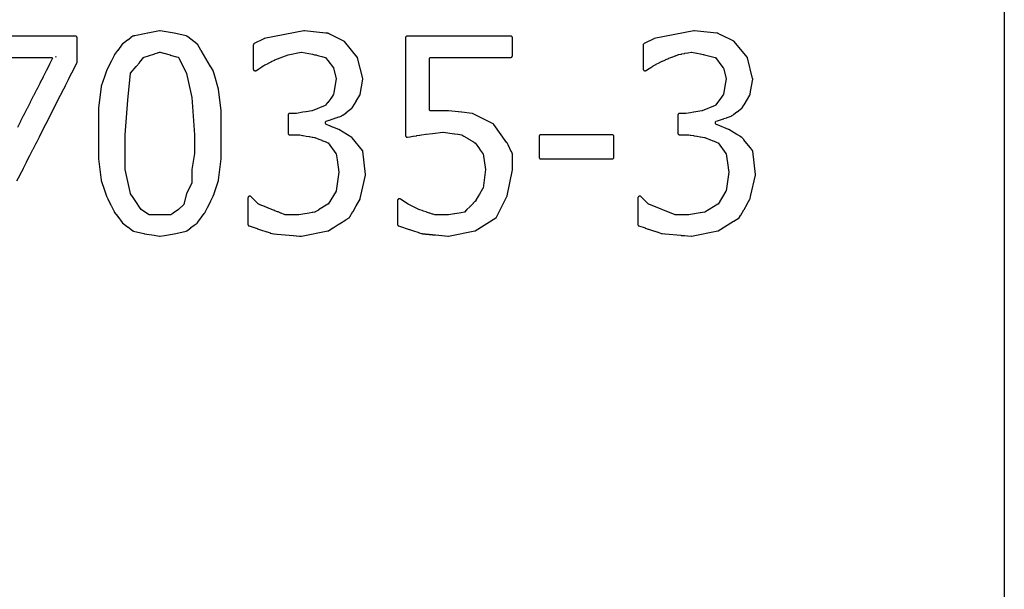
# Model space of a CAD drawing. Extents: x -0.29 to 1.53, y -0.27 to 1.53.
# Tile 19 of 45: x 1.2 to 1.5, y 1.16 to 1.34. Entities that reach past the tile are written whole.
import ezdxf

# ---------------------------------------------------------------- set-up
doc = ezdxf.new("R2010")
doc.units = 0
doc.header["$MEASUREMENT"] = 0
doc.layers.add('PCB', color=7, linetype='CONTINUOUS')
doc.layers.add('SLK-NS', color=7, linetype='CONTINUOUS')

msp = doc.modelspace()

# ---------------------------------------------------------------- linework, layer by layer
at = {"layer": 'PCB'}
msp.add_lwpolyline([(0, 1.5), (1.5, 1.5), (1.5, 0), (0, 0)], close=True, dxfattribs=at)
at = {"layer": 'SLK-NS'}
for points in [[(1.21967, 1.30799), (1.21967, 1.29235), (1.219671, 1.29235), (1.219674, 1.292288), (1.220494, 1.285748), (1.220495, 1.285748), (1.220497, 1.285728), (1.220506, 1.285692), (1.220524, 1.285615), (1.220545, 1.285564), (1.221519, 1.282638), (1.221524, 1.282615), (1.221535, 1.282588), (1.222132, 1.280795), (1.222133, 1.280789), (1.222163, 1.280716), (1.222548, 1.279948), (1.222554, 1.279933), (1.222561, 1.279921), (1.223537, 1.277973), (1.223554, 1.277933), (1.223572, 1.277903), (1.224527, 1.275997), (1.224554, 1.275933), (1.224584, 1.275884), (1.224613, 1.275826), (1.224614, 1.275826), (1.224618, 1.275817), (1.22466, 1.275751), (1.22558, 1.27452), (1.225595, 1.274496), (1.225623, 1.274464), (1.227048, 1.272557), (1.227051, 1.272552), (1.227059, 1.272543), (1.22706, 1.272541), (1.227101, 1.272492), (1.22716, 1.27244), (1.227655, 1.272068), (1.227706, 1.272025), (1.227743, 1.272003), (1.228663, 1.271312), (1.228706, 1.271275), (1.228737, 1.271256), (1.229671, 1.270555), (1.229706, 1.270525), (1.229731, 1.27051), (1.23033, 1.27006), (1.230331, 1.270061), (1.230364, 1.270036), (1.230434, 1.27), (1.230508, 1.269975), (1.233698, 1.269175), (1.233698, 1.269177), (1.233738, 1.269167), (1.233917, 1.269137), (1.233922, 1.269136), (1.233926, 1.269136), (1.236917, 1.268637), (1.236922, 1.268636), (1.236926, 1.268636), (1.238598, 1.268358), (1.238606, 1.268356), (1.238684, 1.26835), (1.238762, 1.268357), (1.240069, 1.268575), (1.240078, 1.268576), (1.24009, 1.268579), (1.243058, 1.269074), (1.243078, 1.269076), (1.243105, 1.269082), (1.243612, 1.269167), (1.243612, 1.269168), (1.243652, 1.269175), (1.246842, 1.269975), (1.246842, 1.269976), (1.246882, 1.269987), (1.246954, 1.270018), (1.24702, 1.27006), (1.247289, 1.270262), (1.247294, 1.270265), (1.247301, 1.270271), (1.248283, 1.271008), (1.248294, 1.271015), (1.248309, 1.271028), (1.249277, 1.271755), (1.249294, 1.271765), (1.249317, 1.271785), (1.25019, 1.27244), (1.25019, 1.272441), (1.250238, 1.272481), (1.25029, 1.27254), (1.250359, 1.272632), (1.250405, 1.272686), (1.250429, 1.272725), (1.252398, 1.275348), (1.252405, 1.275356), (1.252409, 1.275362), (1.2527, 1.27575), (1.252699, 1.275751), (1.252707, 1.27576), (1.252747, 1.275827), (1.253433, 1.277202), (1.253446, 1.277223), (1.253458, 1.277252), (1.254422, 1.279183), (1.254446, 1.279223), (1.254469, 1.279277), (1.255187, 1.280717), (1.255214, 1.280781), (1.255461, 1.281519), (1.255476, 1.281555), (1.255483, 1.281584), (1.256843, 1.285651), (1.25685, 1.285671), (1.256866, 1.285748), (1.257684, 1.292272), (1.257685, 1.292288), (1.25769, 1.29235), (1.25769, 1.30716), (1.257688, 1.307192), (1.257686, 1.307222), (1.257684, 1.307238), (1.256866, 1.313762), (1.256851, 1.313838), (1.255485, 1.318606), (1.255476, 1.318645), (1.255469, 1.318661), (1.255221, 1.319528), (1.255219, 1.319527), (1.255204, 1.319577), (1.255169, 1.319647), (1.254452, 1.320842), (1.254446, 1.320857), (1.254405, 1.320924), (1.254399, 1.320932), (1.251449, 1.325849), (1.251446, 1.325857), (1.251405, 1.325924), (1.251403, 1.325927), (1.250299, 1.327767), (1.250298, 1.327766), (1.250279, 1.327798), (1.250229, 1.327858), (1.25017, 1.32791), (1.247297, 1.330063), (1.247294, 1.330065), (1.247292, 1.330066), (1.24702, 1.33027), (1.247019, 1.330269), (1.246986, 1.330294), (1.246916, 1.33033), (1.246842, 1.330355), (1.243652, 1.331155), (1.243652, 1.331153), (1.243613, 1.331163), (1.2431, 1.331249), (1.243078, 1.331254), (1.243062, 1.331255), (1.238773, 1.331972), (1.238748, 1.331977), (1.238669, 1.33198), (1.238592, 1.33197), (1.234928, 1.331234), (1.234922, 1.331234), (1.2349, 1.331229), (1.233934, 1.331035), (1.233922, 1.331034), (1.233877, 1.331024), (1.23294, 1.330835), (1.232922, 1.330834), (1.232855, 1.330818), (1.231946, 1.330636), (1.231922, 1.330634), (1.231845, 1.330616), (1.231843, 1.330615), (1.230952, 1.330436), (1.230922, 1.330434), (1.230845, 1.330416), (1.23084, 1.330414), (1.230539, 1.330353), (1.230534, 1.330353), (1.230525, 1.330351), (1.230522, 1.33035), (1.230458, 1.330333), (1.230386, 1.330302), (1.23032, 1.33026), (1.229746, 1.329829), (1.229706, 1.329805), (1.229651, 1.329758), (1.228746, 1.329079), (1.228706, 1.329055), (1.228651, 1.329008), (1.227746, 1.328329), (1.227706, 1.328305), (1.227651, 1.328258), (1.22716, 1.32789), (1.227161, 1.327889), (1.227111, 1.327848), (1.22706, 1.327789), (1.225623, 1.325866), (1.225595, 1.325834), (1.22558, 1.32581), (1.22466, 1.324579), (1.224654, 1.324571), (1.224613, 1.324504), (1.224584, 1.324446), (1.224554, 1.324397), (1.224527, 1.324333), (1.223572, 1.322427), (1.223554, 1.322397), (1.223537, 1.322357), (1.222561, 1.320409), (1.222554, 1.320397), (1.222548, 1.320382), (1.222166, 1.31962), (1.222163, 1.319614), (1.222136, 1.319548), (1.221535, 1.317742), (1.221524, 1.317715), (1.221519, 1.317692), (1.220545, 1.314766), (1.220524, 1.314715), (1.220513, 1.314666), (1.22051, 1.314659), (1.220494, 1.314582), (1.219676, 1.308068), (1.219675, 1.308052)], [(1.26595, 1.28024), (1.26595, 1.27201), (1.265956, 1.271935), (1.265973, 1.271859), (1.266003, 1.271786), (1.266044, 1.271719), (1.266094, 1.271659), (1.266153, 1.271607), (1.26622, 1.271566), (1.266292, 1.271536), (1.268804, 1.270701), (1.268845, 1.270684), (1.26888, 1.270676), (1.269833, 1.270359), (1.269845, 1.270354), (1.269855, 1.270352), (1.271772, 1.269714), (1.271773, 1.269714), (1.271845, 1.269684), (1.271908, 1.269669), (1.272799, 1.269373), (1.272845, 1.269354), (1.272884, 1.269345), (1.273332, 1.269197), (1.273367, 1.269185), (1.273444, 1.269172), (1.273906, 1.26913), (1.273922, 1.269126), (1.274, 1.26912), (1.274007, 1.269121), (1.274917, 1.269037), (1.274922, 1.269036), (1.274972, 1.269032), (1.2799, 1.268581), (1.279922, 1.268576), (1.28, 1.26857), (1.280012, 1.268571), (1.280911, 1.268489), (1.280922, 1.268486), (1.281, 1.26848), (1.281003, 1.26848), (1.281921, 1.268396), (1.281922, 1.268396), (1.28193, 1.268395), (1.282391, 1.268353), (1.282404, 1.268353), (1.28247, 1.26835), (1.282548, 1.26836), (1.290658, 1.26998), (1.290658, 1.269981), (1.290681, 1.269985), (1.290756, 1.27001), (1.290825, 1.270046), (1.292235, 1.270929), (1.292294, 1.270965), (1.292298, 1.270968), (1.294216, 1.27217), (1.294227, 1.272174), (1.294294, 1.272215), (1.294308, 1.272227), (1.296205, 1.273415), (1.296227, 1.273424), (1.296294, 1.273465), (1.296319, 1.273486), (1.297245, 1.274066), (1.297245, 1.274067), (1.297254, 1.274072), (1.297316, 1.27412), (1.29737, 1.274177), (1.297396, 1.274215), (1.297405, 1.274226), (1.297446, 1.274293), (1.297454, 1.274311), (1.298423, 1.276006), (1.298446, 1.276043), (1.29845, 1.276053), (1.299444, 1.277789), (1.299446, 1.277793), (1.299446, 1.277794), (1.300619, 1.279843), (1.300621, 1.279846), (1.300623, 1.279851), (1.300624, 1.279852), (1.300655, 1.279916), (1.300678, 1.279991), (1.302298, 1.287271), (1.302298, 1.287273), (1.3023, 1.287279), (1.302304, 1.287313), (1.302309, 1.287349), (1.302309, 1.287365), (1.302308, 1.287428), (1.302307, 1.287433), (1.302307, 1.287435), (1.301507, 1.294645), (1.301505, 1.294645), (1.3015, 1.294691), (1.301478, 1.294766), (1.301444, 1.294837), (1.3014, 1.294902), (1.29824, 1.298852), (1.298228, 1.298868), (1.298172, 1.298923), (1.298108, 1.298968), (1.294088, 1.301388), (1.294085, 1.30139), (1.294015, 1.301425), (1.292228, 1.302136), (1.292227, 1.302136), (1.292155, 1.302166), (1.292146, 1.302168), (1.291239, 1.302529), (1.291227, 1.302536), (1.291155, 1.302566), (1.291131, 1.302572), (1.290251, 1.302922), (1.290227, 1.302936), (1.290155, 1.302966), (1.290116, 1.302975), (1.29006, 1.302998), (1.28992, 1.303209), (1.28992, 1.303721), (1.290074, 1.303938), (1.290143, 1.303961), (1.290155, 1.303964), (1.290169, 1.30397), (1.291103, 1.304282), (1.291155, 1.304294), (1.291218, 1.30432), (1.293123, 1.304957), (1.293155, 1.304964), (1.293194, 1.30498), (1.294083, 1.305277), (1.294155, 1.305294), (1.294227, 1.305324), (1.294232, 1.305327), (1.294797, 1.305516), (1.294802, 1.305517), (1.294874, 1.305548), (1.29494, 1.30559), (1.29529, 1.305853), (1.295294, 1.305855), (1.295299, 1.305859), (1.29629, 1.306603), (1.296294, 1.306605), (1.296299, 1.306609), (1.29729, 1.307353), (1.297294, 1.307355), (1.297299, 1.307359), (1.2981, 1.30796), (1.298099, 1.307961), (1.298128, 1.307983), (1.298183, 1.308039), (1.298229, 1.308102), (1.298444, 1.30846), (1.298446, 1.308463), (1.299399, 1.310049), (1.299405, 1.310056), (1.299446, 1.310123), (1.299451, 1.310136), (1.300609, 1.312062), (1.300607, 1.312063), (1.300623, 1.312089), (1.300654, 1.312161), (1.300673, 1.312237), (1.301472, 1.317007), (1.301479, 1.317055), (1.301478, 1.317134), (1.301465, 1.317211), (1.299869, 1.323596), (1.299868, 1.323601), (1.299866, 1.323608), (1.299865, 1.323611), (1.299844, 1.323676), (1.29981, 1.323746), (1.299764, 1.32381), (1.295774, 1.3286), (1.295773, 1.328599), (1.295741, 1.328637), (1.29568, 1.328687), (1.295613, 1.328727), (1.291232, 1.330913), (1.291227, 1.330916), (1.29122, 1.330919), (1.290823, 1.331116), (1.290806, 1.331125), (1.290732, 1.331152), (1.290655, 1.331167), (1.2901, 1.331229), (1.290078, 1.331234), (1.29, 1.33124), (1.289089, 1.331342), (1.289078, 1.331344), (1.28904, 1.331347), (1.283391, 1.331976), (1.283388, 1.331977), (1.28331, 1.33198), (1.283232, 1.33197), (1.270972, 1.32952), (1.270972, 1.329519), (1.270918, 1.329506), (1.270846, 1.329477), (1.267879, 1.327988), (1.267873, 1.327986), (1.267806, 1.327945), (1.267746, 1.327894), (1.267695, 1.327834), (1.267654, 1.327767), (1.267624, 1.327695), (1.267606, 1.327618), (1.2676, 1.32754), (1.2676, 1.32009), (1.267606, 1.320012), (1.267624, 1.319935), (1.267654, 1.319863), (1.267695, 1.319796), (1.267746, 1.319736), (1.267806, 1.319685), (1.267873, 1.319644), (1.267945, 1.319614), (1.268022, 1.319596), (1.2681, 1.31959), (1.26828, 1.31959), (1.26828, 1.319591), (1.268339, 1.319593), (1.268416, 1.319609), (1.268489, 1.319636), (1.268558, 1.319674), (1.269281, 1.320157), (1.269294, 1.320165), (1.269298, 1.320168), (1.270207, 1.320776), (1.270227, 1.320784), (1.270294, 1.320825), (1.270342, 1.320866), (1.270884, 1.321228), (1.270914, 1.321243), (1.271161, 1.321367), (1.271227, 1.321394), (1.271276, 1.321424), (1.272161, 1.321867), (1.272227, 1.321894), (1.272276, 1.321924), (1.273161, 1.322367), (1.273227, 1.322394), (1.273276, 1.322424), (1.274161, 1.322867), (1.274227, 1.322894), (1.274257, 1.322912), (1.278336, 1.324542), (1.278379, 1.324556), (1.282427, 1.32536), (1.282533, 1.32536), (1.285888, 1.324694), (1.285922, 1.324686), (1.285932, 1.324685), (1.286565, 1.32456), (1.286608, 1.324545), (1.286836, 1.324488), (1.286845, 1.324484), (1.286922, 1.324466), (1.286924, 1.324466), (1.28784, 1.324236), (1.287845, 1.324234), (1.287893, 1.324223), (1.288845, 1.323984), (1.288849, 1.323983), (1.289839, 1.323735), (1.289974, 1.323648), (1.290585, 1.322833), (1.290595, 1.322816), (1.290615, 1.322793), (1.292366, 1.320456), (1.292405, 1.320367), (1.293216, 1.317146), (1.29322, 1.317092), (1.29322, 1.317071), (1.292508, 1.312817), (1.292506, 1.312808), (1.292505, 1.312801), (1.292406, 1.312208), (1.292361, 1.312098), (1.291647, 1.311145), (1.291646, 1.311144), (1.291595, 1.311084), (1.291567, 1.311038), (1.290615, 1.309767), (1.290595, 1.309744), (1.290585, 1.309727), (1.289964, 1.308899), (1.289857, 1.308821), (1.285808, 1.307204), (1.285755, 1.307188), (1.283956, 1.306887), (1.283922, 1.306884), (1.283876, 1.306873), (1.282927, 1.306714), (1.282922, 1.306714), (1.282916, 1.306713), (1.280978, 1.306388), (1.280922, 1.306384), (1.280845, 1.306366), (1.280836, 1.306364), (1.2808, 1.30636), (1.27885, 1.30636), (1.278772, 1.306354), (1.278695, 1.306336), (1.278623, 1.306306), (1.278556, 1.306265), (1.278496, 1.306214), (1.278445, 1.306154), (1.278404, 1.306087), (1.278374, 1.306015), (1.278356, 1.305938), (1.27835, 1.30586), (1.27835, 1.30025), (1.278356, 1.300172), (1.278374, 1.300095), (1.278404, 1.300023), (1.278445, 1.299956), (1.278496, 1.299896), (1.278556, 1.299845), (1.278623, 1.299804), (1.278695, 1.299774), (1.278772, 1.299756), (1.27885, 1.29975), (1.281699, 1.29975), (1.281839, 1.299726), (1.281845, 1.299724), (1.281922, 1.299706), (1.281994, 1.2997), (1.28283, 1.29956), (1.282845, 1.299554), (1.282922, 1.299536), (1.283, 1.29953), (1.283007, 1.299531), (1.283904, 1.29938), (1.283922, 1.299376), (1.283935, 1.299375), (1.284869, 1.299219), (1.284922, 1.299206), (1.284961, 1.299203), (1.285842, 1.299055), (1.285845, 1.299054), (1.285922, 1.299036), (1.285987, 1.299031), (1.286585, 1.298931), (1.28664, 1.298916), (1.287834, 1.298439), (1.287845, 1.298434), (1.287846, 1.298434), (1.288805, 1.298051), (1.288845, 1.298034), (1.288849, 1.298033), (1.289777, 1.297662), (1.289845, 1.297634), (1.289852, 1.297632), (1.290672, 1.297305), (1.290779, 1.297218), (1.293184, 1.294018), (1.293235, 1.293901), (1.293505, 1.29199), (1.293506, 1.291982), (1.293507, 1.291976), (1.29404, 1.288215), (1.29404, 1.288145), (1.293232, 1.282453), (1.293198, 1.282358), (1.290774, 1.278322), (1.290688, 1.278236), (1.287775, 1.276487), (1.287773, 1.276486), (1.287735, 1.276463), (1.286778, 1.275888), (1.286773, 1.275886), (1.286706, 1.275845), (1.286705, 1.275844), (1.286648, 1.27581), (1.286556, 1.275774), (1.285974, 1.275678), (1.285922, 1.275674), (1.285854, 1.275658), (1.284925, 1.275504), (1.284922, 1.275504), (1.284918, 1.275503), (1.28294, 1.275175), (1.282922, 1.275174), (1.282898, 1.275168), (1.281676, 1.274966), (1.281622, 1.27496), (1.27756, 1.27496), (1.277463, 1.274975), (1.277256, 1.275058), (1.277227, 1.275076), (1.277155, 1.275106), (1.277111, 1.275116), (1.276253, 1.27546), (1.276227, 1.275476), (1.276155, 1.275506), (1.276115, 1.275515), (1.275249, 1.275862), (1.275227, 1.275876), (1.275155, 1.275906), (1.27512, 1.275914), (1.274246, 1.276264), (1.274227, 1.276276), (1.274155, 1.276306), (1.274124, 1.276313), (1.273243, 1.276666), (1.273227, 1.276676), (1.273155, 1.276706), (1.273128, 1.276712), (1.272239, 1.277069), (1.272227, 1.277076), (1.272155, 1.277106), (1.272133, 1.277111), (1.271236, 1.277471), (1.271227, 1.277476), (1.271155, 1.277506), (1.271137, 1.27751), (1.270232, 1.277873), (1.270227, 1.277876), (1.270155, 1.277906), (1.270142, 1.277909), (1.269303, 1.278245), (1.269217, 1.278301), (1.266924, 1.280594), (1.266864, 1.280645), (1.266797, 1.280686), (1.266725, 1.280716), (1.266648, 1.280734), (1.26657, 1.28074), (1.26645, 1.28074), (1.266372, 1.280734), (1.266295, 1.280716), (1.266223, 1.280686), (1.266156, 1.280645), (1.266096, 1.280594), (1.266045, 1.280534), (1.266004, 1.280467), (1.265974, 1.280395), (1.265956, 1.280318)], [(1.38661, 1.28024), (1.38661, 1.27201), (1.386616, 1.271935), (1.386633, 1.271859), (1.386663, 1.271786), (1.386704, 1.271719), (1.386754, 1.271659), (1.386813, 1.271607), (1.38688, 1.271566), (1.386952, 1.271536), (1.388812, 1.270918), (1.388845, 1.270904), (1.388873, 1.270897), (1.38984, 1.270576), (1.389845, 1.270574), (1.389849, 1.270573), (1.391778, 1.269932), (1.391845, 1.269904), (1.391902, 1.269891), (1.392806, 1.26959), (1.392845, 1.269574), (1.392878, 1.269566), (1.393835, 1.269248), (1.393845, 1.269244), (1.393854, 1.269242), (1.393992, 1.269197), (1.394027, 1.269185), (1.394104, 1.269172), (1.394914, 1.269098), (1.394922, 1.269096), (1.395, 1.26909), (1.399897, 1.268642), (1.399922, 1.268636), (1.4, 1.26863), (1.400014, 1.268631), (1.400908, 1.268549), (1.400922, 1.268546), (1.401, 1.26854), (1.401005, 1.26854), (1.401918, 1.268457), (1.401922, 1.268456), (1.401957, 1.268453), (1.403051, 1.268353), (1.403064, 1.268353), (1.40313, 1.26835), (1.403208, 1.26836), (1.411318, 1.26998), (1.411318, 1.269981), (1.411341, 1.269985), (1.411416, 1.27001), (1.411485, 1.270046), (1.416221, 1.273011), (1.416227, 1.273014), (1.416294, 1.273055), (1.416304, 1.273064), (1.417905, 1.274066), (1.417905, 1.274067), (1.417914, 1.274072), (1.417976, 1.27412), (1.41803, 1.274177), (1.418074, 1.274242), (1.418397, 1.274807), (1.418405, 1.274816), (1.418446, 1.274883), (1.41846, 1.274917), (1.419401, 1.276562), (1.419405, 1.276566), (1.419446, 1.276633), (1.419456, 1.276658), (1.420407, 1.278319), (1.420446, 1.278383), (1.420453, 1.278399), (1.421279, 1.279843), (1.421281, 1.279846), (1.421283, 1.279851), (1.421284, 1.279852), (1.421315, 1.279916), (1.421338, 1.279991), (1.421494, 1.280691), (1.421494, 1.280692), (1.422958, 1.287271), (1.422958, 1.287273), (1.42296, 1.287279), (1.422964, 1.287313), (1.422969, 1.287349), (1.422969, 1.287365), (1.422968, 1.287428), (1.422967, 1.287433), (1.422967, 1.287435), (1.422167, 1.294645), (1.422165, 1.294645), (1.42216, 1.294691), (1.422138, 1.294766), (1.422104, 1.294837), (1.42206, 1.294902), (1.421413, 1.29571), (1.421405, 1.295724), (1.421361, 1.295776), (1.420413, 1.29696), (1.420405, 1.296974), (1.420361, 1.297026), (1.419413, 1.29821), (1.419405, 1.298224), (1.419361, 1.298276), (1.4189, 1.298852), (1.418888, 1.298868), (1.418832, 1.298923), (1.418768, 1.298968), (1.418301, 1.299249), (1.418294, 1.299255), (1.418227, 1.299296), (1.418214, 1.299301), (1.417261, 1.299876), (1.417227, 1.299896), (1.417225, 1.299897), (1.414748, 1.301388), (1.414745, 1.30139), (1.414675, 1.301425), (1.411228, 1.302795), (1.411227, 1.302796), (1.411155, 1.302826), (1.411145, 1.302828), (1.41072, 1.302998), (1.41058, 1.303209), (1.41058, 1.303721), (1.410734, 1.303938), (1.411108, 1.304063), (1.411155, 1.304074), (1.411212, 1.304098), (1.413127, 1.304738), (1.413155, 1.304744), (1.413188, 1.304758), (1.414087, 1.305058), (1.414155, 1.305074), (1.414227, 1.305104), (1.41423, 1.305106), (1.415147, 1.305412), (1.415155, 1.305414), (1.415165, 1.305418), (1.415457, 1.305516), (1.415462, 1.305517), (1.415534, 1.305548), (1.4156, 1.30559), (1.416254, 1.306081), (1.416294, 1.306105), (1.416349, 1.306152), (1.417254, 1.306831), (1.417294, 1.306855), (1.417349, 1.306902), (1.418254, 1.307581), (1.418294, 1.307605), (1.418349, 1.307652), (1.41876, 1.30796), (1.418759, 1.307961), (1.418788, 1.307983), (1.418843, 1.308039), (1.418889, 1.308102), (1.419396, 1.308945), (1.419405, 1.308956), (1.419446, 1.309023), (1.419454, 1.309042), (1.421269, 1.312062), (1.421267, 1.312063), (1.421283, 1.312089), (1.421314, 1.312161), (1.421333, 1.312237), (1.421485, 1.313144), (1.421494, 1.313182), (1.421496, 1.31321), (1.422132, 1.317007), (1.422139, 1.317055), (1.422138, 1.317134), (1.422125, 1.317211), (1.420529, 1.323596), (1.420528, 1.323601), (1.420526, 1.323608), (1.420525, 1.323611), (1.420504, 1.323676), (1.42047, 1.323746), (1.420424, 1.32381), (1.416434, 1.3286), (1.416433, 1.328599), (1.416401, 1.328637), (1.41634, 1.328687), (1.416273, 1.328727), (1.412229, 1.330745), (1.412227, 1.330746), (1.412224, 1.330747), (1.411483, 1.331116), (1.411466, 1.331125), (1.411392, 1.331152), (1.411315, 1.331167), (1.411083, 1.331193), (1.411078, 1.331194), (1.411061, 1.331195), (1.405095, 1.33186), (1.405078, 1.331864), (1.405017, 1.331869), (1.404084, 1.331973), (1.404078, 1.331974), (1.404058, 1.331976), (1.404051, 1.331976), (1.404048, 1.331977), (1.40403, 1.331978), (1.404, 1.33198), (1.40399, 1.331979), (1.40397, 1.33198), (1.403925, 1.331974), (1.403921, 1.331974), (1.403892, 1.33197), (1.391632, 1.32952), (1.391632, 1.329519), (1.391578, 1.329506), (1.391506, 1.329477), (1.388774, 1.328106), (1.388773, 1.328106), (1.388772, 1.328105), (1.388539, 1.327988), (1.388533, 1.327986), (1.388466, 1.327945), (1.388406, 1.327894), (1.388355, 1.327834), (1.388314, 1.327767), (1.388284, 1.327695), (1.388266, 1.327618), (1.38826, 1.32754), (1.38826, 1.32009), (1.388266, 1.320012), (1.388284, 1.319935), (1.388314, 1.319863), (1.388355, 1.319796), (1.388406, 1.319736), (1.388466, 1.319685), (1.388533, 1.319644), (1.388605, 1.319614), (1.388682, 1.319596), (1.38876, 1.31959), (1.38894, 1.31959), (1.38894, 1.319591), (1.388999, 1.319593), (1.389076, 1.319609), (1.389149, 1.319636), (1.389218, 1.319674), (1.390211, 1.320337), (1.390227, 1.320344), (1.390294, 1.320385), (1.390337, 1.320422), (1.391218, 1.32101), (1.391227, 1.321014), (1.391294, 1.321055), (1.391327, 1.321083), (1.391544, 1.321228), (1.391574, 1.321243), (1.392161, 1.321537), (1.392227, 1.321564), (1.392276, 1.321594), (1.393161, 1.322037), (1.393227, 1.322064), (1.393276, 1.322094), (1.394161, 1.322537), (1.394227, 1.322564), (1.394276, 1.322594), (1.394896, 1.322904), (1.395134, 1.322999), (1.395155, 1.323004), (1.395227, 1.323034), (1.395237, 1.32304), (1.396137, 1.3234), (1.396155, 1.323404), (1.396227, 1.323434), (1.396235, 1.323439), (1.39714, 1.3238), (1.397155, 1.323804), (1.397227, 1.323834), (1.397233, 1.323838), (1.398143, 1.324201), (1.398155, 1.324204), (1.398227, 1.324234), (1.398231, 1.324236), (1.398996, 1.324542), (1.399026, 1.324552), (1.399078, 1.324556), (1.399155, 1.324574), (1.39918, 1.324584), (1.400023, 1.324752), (1.400078, 1.324756), (1.400155, 1.324774), (1.400173, 1.324782), (1.401035, 1.324953), (1.401078, 1.324956), (1.401155, 1.324974), (1.401166, 1.324979), (1.402047, 1.325154), (1.402078, 1.325156), (1.402155, 1.325174), (1.40216, 1.325176), (1.403059, 1.325355), (1.403078, 1.325356), (1.403095, 1.32536), (1.403193, 1.32536), (1.4049, 1.325021), (1.404922, 1.325016), (1.404928, 1.325016), (1.405858, 1.324831), (1.405922, 1.324816), (1.40594, 1.324815), (1.406841, 1.324636), (1.406845, 1.324634), (1.406922, 1.324616), (1.406952, 1.324614), (1.407225, 1.32456), (1.407268, 1.324545), (1.410499, 1.323735), (1.410634, 1.323648), (1.41258, 1.321051), (1.412595, 1.321026), (1.412624, 1.320992), (1.413026, 1.320456), (1.413065, 1.320367), (1.413876, 1.317146), (1.41388, 1.317092), (1.41388, 1.317071), (1.413507, 1.314843), (1.413506, 1.314838), (1.413506, 1.314835), (1.413066, 1.312208), (1.413021, 1.312098), (1.412624, 1.311568), (1.412595, 1.311534), (1.41258, 1.311509), (1.410624, 1.308899), (1.410517, 1.308821), (1.406468, 1.307204), (1.406415, 1.307188), (1.403961, 1.306777), (1.403922, 1.306774), (1.403869, 1.306762), (1.402932, 1.306605), (1.402922, 1.306604), (1.402909, 1.306601), (1.401496, 1.306364), (1.40146, 1.30636), (1.39951, 1.30636), (1.399432, 1.306354), (1.399355, 1.306336), (1.399283, 1.306306), (1.399216, 1.306265), (1.399156, 1.306214), (1.399105, 1.306154), (1.399064, 1.306087), (1.399034, 1.306015), (1.399016, 1.305938), (1.39901, 1.30586), (1.39901, 1.30025), (1.399016, 1.300172), (1.399034, 1.300095), (1.399064, 1.300023), (1.399105, 1.299956), (1.399156, 1.299896), (1.399216, 1.299845), (1.399283, 1.299804), (1.399355, 1.299774), (1.399432, 1.299756), (1.39951, 1.29975), (1.402359, 1.29975), (1.402827, 1.299671), (1.402845, 1.299664), (1.402922, 1.299646), (1.403, 1.29964), (1.40301, 1.299641), (1.403894, 1.299493), (1.403922, 1.299486), (1.403943, 1.299484), (1.404858, 1.299331), (1.404922, 1.299316), (1.404968, 1.299312), (1.405839, 1.299166), (1.405845, 1.299164), (1.405922, 1.299146), (1.405994, 1.29914), (1.407245, 1.298931), (1.4073, 1.298916), (1.407761, 1.298732), (1.407773, 1.298724), (1.407845, 1.298694), (1.407868, 1.298689), (1.408758, 1.298333), (1.408773, 1.298324), (1.408845, 1.298294), (1.408871, 1.298288), (1.409756, 1.297934), (1.409773, 1.297924), (1.409845, 1.297894), (1.409874, 1.297887), (1.410754, 1.297536), (1.410773, 1.297524), (1.410845, 1.297494), (1.410877, 1.297486), (1.411332, 1.297305), (1.411439, 1.297218), (1.413844, 1.294018), (1.413895, 1.293902), (1.414502, 1.289666), (1.414506, 1.289612), (1.414515, 1.289572), (1.41471, 1.288214), (1.41471, 1.288146), (1.414514, 1.286784), (1.414506, 1.286748), (1.414502, 1.2867), (1.413892, 1.282453), (1.413858, 1.282358), (1.411434, 1.278322), (1.411348, 1.278236), (1.407308, 1.27581), (1.407216, 1.275774), (1.405967, 1.275567), (1.405922, 1.275564), (1.405864, 1.27555), (1.402933, 1.275065), (1.402922, 1.275064), (1.402908, 1.275061), (1.402336, 1.274966), (1.402282, 1.27496), (1.39822, 1.27496), (1.398136, 1.274974), (1.389963, 1.278245), (1.389877, 1.278301), (1.387584, 1.280594), (1.387524, 1.280645), (1.387457, 1.280686), (1.387385, 1.280716), (1.387308, 1.280734), (1.38723, 1.28074), (1.38711, 1.28074), (1.387032, 1.280734), (1.386955, 1.280716), (1.386883, 1.280686), (1.386816, 1.280645), (1.386756, 1.280594), (1.386705, 1.280534), (1.386664, 1.280467), (1.386634, 1.280395), (1.386616, 1.280318)], [(1.31223, 1.27942), (1.31223, 1.27201), (1.312236, 1.271935), (1.312253, 1.271859), (1.312283, 1.271786), (1.312324, 1.271719), (1.312374, 1.271659), (1.312433, 1.271607), (1.3125, 1.271566), (1.312572, 1.271536), (1.31283, 1.27145), (1.312845, 1.271444), (1.312858, 1.271441), (1.315796, 1.270464), (1.315845, 1.270444), (1.315887, 1.270434), (1.316825, 1.270122), (1.316845, 1.270114), (1.316862, 1.27011), (1.31877, 1.269476), (1.318773, 1.269474), (1.318845, 1.269444), (1.318915, 1.269428), (1.319612, 1.269197), (1.319643, 1.269186), (1.31972, 1.269173), (1.319872, 1.269158), (1.319922, 1.269146), (1.32, 1.26914), (1.320027, 1.269142), (1.320878, 1.269056), (1.320922, 1.269046), (1.321, 1.26904), (1.321023, 1.269042), (1.321883, 1.268955), (1.321922, 1.268946), (1.322, 1.26894), (1.322019, 1.268941), (1.322889, 1.268854), (1.322922, 1.268846), (1.323, 1.26884), (1.323015, 1.268841), (1.323894, 1.268753), (1.323922, 1.268746), (1.324, 1.26874), (1.32401, 1.268741), (1.3249, 1.268651), (1.324922, 1.268646), (1.325, 1.26864), (1.325006, 1.26864), (1.325905, 1.26855), (1.325922, 1.268546), (1.326, 1.26854), (1.326002, 1.26854), (1.326911, 1.268449), (1.326922, 1.268446), (1.326985, 1.268441), (1.327844, 1.268355), (1.327852, 1.268353), (1.32793, 1.26835), (1.328008, 1.26836), (1.336108, 1.26998), (1.336108, 1.269981), (1.336131, 1.269985), (1.336205, 1.27001), (1.336275, 1.270046), (1.342695, 1.274056), (1.342694, 1.274057), (1.342727, 1.274078), (1.342786, 1.274129), (1.342837, 1.274189), (1.342877, 1.274257), (1.345446, 1.279403), (1.346086, 1.280687), (1.346109, 1.280736), (1.34613, 1.280812), (1.347759, 1.288962), (1.347764, 1.288982), (1.34777, 1.28906), (1.34777, 1.29385), (1.347764, 1.293924), (1.347747, 1.294001), (1.347717, 1.294074), (1.347449, 1.294611), (1.347446, 1.294617), (1.347443, 1.294621), (1.346449, 1.296611), (1.346446, 1.296617), (1.346443, 1.296621), (1.346137, 1.297234), (1.346097, 1.2973), (1.342057, 1.30296), (1.342052, 1.302967), (1.342001, 1.303026), (1.341941, 1.303077), (1.341874, 1.303117), (1.335454, 1.306326), (1.335436, 1.306336), (1.335362, 1.306362), (1.335285, 1.306377), (1.332095, 1.30673), (1.332078, 1.306734), (1.332015, 1.306739), (1.33109, 1.306841), (1.331078, 1.306844), (1.331034, 1.306847), (1.330085, 1.306952), (1.330078, 1.306954), (1.330054, 1.306956), (1.329079, 1.307064), (1.329073, 1.307064), (1.327965, 1.307186), (1.32791, 1.30719), (1.322358, 1.30719), (1.32215, 1.307398), (1.32215, 1.323512), (1.322358, 1.32372), (1.34727, 1.32372), (1.347348, 1.323726), (1.347425, 1.323744), (1.347497, 1.323774), (1.347564, 1.323815), (1.347624, 1.323866), (1.347675, 1.323926), (1.347716, 1.323993), (1.347746, 1.324065), (1.347764, 1.324142), (1.34777, 1.32422), (1.34777, 1.32983), (1.347764, 1.329908), (1.347746, 1.329985), (1.347716, 1.330057), (1.347675, 1.330124), (1.347624, 1.330184), (1.347564, 1.330235), (1.347497, 1.330276), (1.347425, 1.330306), (1.347348, 1.330324), (1.34727, 1.33033), (1.31521, 1.33033), (1.315132, 1.330324), (1.315055, 1.330306), (1.314983, 1.330276), (1.314916, 1.330235), (1.314856, 1.330184), (1.314805, 1.330124), (1.314764, 1.330057), (1.314734, 1.329985), (1.314716, 1.329908), (1.31471, 1.32983), (1.31471, 1.299516), (1.314717, 1.299438), (1.314736, 1.299362), (1.314766, 1.299289), (1.314808, 1.299223), (1.314859, 1.299164), (1.314919, 1.299113), (1.314987, 1.299073), (1.315059, 1.299043), (1.315136, 1.299026), (1.315214, 1.29902), (1.315292, 1.299027), (1.316056, 1.299154), (1.316078, 1.299156), (1.316108, 1.299163), (1.316993, 1.299311), (1.317, 1.29931), (1.317078, 1.299316), (1.317155, 1.299334), (1.317169, 1.29934), (1.318019, 1.299481), (1.318078, 1.299486), (1.318155, 1.299504), (1.318156, 1.299504), (1.319056, 1.299654), (1.319078, 1.299656), (1.319108, 1.299663), (1.319646, 1.299753), (1.319672, 1.299754), (1.321027, 1.299922), (1.321078, 1.299926), (1.3211, 1.299931), (1.323067, 1.300175), (1.323078, 1.300176), (1.323083, 1.300177), (1.32625, 1.30057), (1.326315, 1.30057), (1.329887, 1.300064), (1.329922, 1.300056), (1.329972, 1.300052), (1.330905, 1.29992), (1.330922, 1.299916), (1.330946, 1.299914), (1.332013, 1.299763), (1.332098, 1.29973), (1.332703, 1.299368), (1.332706, 1.299365), (1.332773, 1.299324), (1.332782, 1.29932), (1.333699, 1.298771), (1.333706, 1.298765), (1.333773, 1.298724), (1.333788, 1.298718), (1.334695, 1.298174), (1.334706, 1.298165), (1.334773, 1.298124), (1.334793, 1.298116), (1.335691, 1.297578), (1.335706, 1.297565), (1.335773, 1.297524), (1.335798, 1.297514), (1.33616, 1.297297), (1.336226, 1.297236), (1.337569, 1.295448), (1.337595, 1.295406), (1.337645, 1.295347), (1.338572, 1.294114), (1.338595, 1.294076), (1.338641, 1.294022), (1.338641, 1.294021), (1.338686, 1.293912), (1.3395, 1.289049), (1.3395, 1.288976), (1.338681, 1.283263), (1.338654, 1.283182), (1.338596, 1.283085), (1.338595, 1.283084), (1.338554, 1.283017), (1.338551, 1.28301), (1.337593, 1.28141), (1.337554, 1.281347), (1.337552, 1.281343), (1.336614, 1.279776), (1.336595, 1.279754), (1.336554, 1.279687), (1.336539, 1.279652), (1.336225, 1.279127), (1.336184, 1.279081), (1.335663, 1.278559), (1.335646, 1.278544), (1.335631, 1.278526), (1.334683, 1.277576), (1.334646, 1.277544), (1.334613, 1.277505), (1.333703, 1.276592), (1.333646, 1.276544), (1.333596, 1.276485), (1.332954, 1.275841), (1.332813, 1.275771), (1.331934, 1.275625), (1.331922, 1.275624), (1.331907, 1.27562), (1.329948, 1.275296), (1.329922, 1.275294), (1.329888, 1.275286), (1.327956, 1.274966), (1.327902, 1.27496), (1.32383, 1.27496), (1.323752, 1.27497), (1.323229, 1.275145), (1.323227, 1.275146), (1.323155, 1.275176), (1.323091, 1.275191), (1.322177, 1.275497), (1.322155, 1.275506), (1.322137, 1.27551), (1.321231, 1.275813), (1.321227, 1.275816), (1.321155, 1.275846), (1.321085, 1.275862), (1.320185, 1.276164), (1.320155, 1.276176), (1.320131, 1.276182), (1.318839, 1.276614), (1.318838, 1.276614), (1.318814, 1.276622), (1.315552, 1.278258), (1.315532, 1.27827), (1.313188, 1.279836), (1.313187, 1.279835), (1.313137, 1.279866), (1.313065, 1.279896), (1.312988, 1.279914), (1.31291, 1.27992), (1.31273, 1.27992), (1.312652, 1.279914), (1.312575, 1.279896), (1.312503, 1.279866), (1.312436, 1.279825), (1.312376, 1.279774), (1.312325, 1.279714), (1.312284, 1.279647), (1.312254, 1.279575), (1.312236, 1.279498)], [(1.206451, 1.323825), (1.206476, 1.323885), (1.206494, 1.323962), (1.2065, 1.32404), (1.2065, 1.323742), (1.206494, 1.323751), (1.206496, 1.323752)], [(1.22793, 1.289055), (1.22793, 1.299698), (1.227939, 1.299752), (1.228759, 1.310492), (1.228757, 1.310492), (1.22876, 1.310529), (1.22958, 1.318686), (1.229634, 1.31882), (1.231366, 1.3209), (1.231405, 1.320946), (1.231407, 1.32095), (1.232352, 1.322084), (1.232354, 1.322086), (1.232405, 1.322146), (1.232409, 1.322153), (1.233349, 1.323282), (1.233354, 1.323286), (1.233405, 1.323346), (1.233412, 1.323357), (1.233666, 1.323662), (1.23378, 1.323736), (1.235129, 1.324188), (1.235155, 1.324194), (1.235187, 1.324207), (1.237136, 1.324859), (1.237155, 1.324864), (1.237179, 1.324874), (1.238089, 1.325179), (1.238155, 1.325194), (1.238227, 1.325224), (1.23823, 1.325226), (1.238601, 1.32535), (1.23875, 1.32535), (1.23982, 1.325044), (1.239845, 1.325034), (1.239909, 1.325019), (1.241827, 1.324471), (1.241845, 1.324464), (1.241891, 1.324453), (1.243834, 1.323899), (1.243845, 1.323894), (1.243872, 1.323888), (1.244361, 1.323748), (1.244509, 1.323624), (1.244552, 1.323539), (1.244554, 1.323533), (1.244557, 1.323529), (1.245552, 1.321539), (1.245554, 1.321533), (1.245557, 1.321529), (1.246552, 1.319539), (1.246554, 1.319533), (1.246557, 1.319529), (1.246929, 1.318783), (1.24695, 1.318727), (1.248587, 1.311344), (1.248592, 1.31131), (1.24942, 1.299768), (1.24942, 1.293998), (1.249414, 1.29394), (1.248608, 1.289055), (1.248606, 1.289048), (1.2486, 1.28897), (1.2486, 1.284945), (1.248569, 1.284826), (1.248556, 1.2848), (1.248554, 1.284797), (1.248552, 1.284793), (1.246963, 1.281624), (1.246965, 1.281623), (1.24695, 1.281595), (1.246925, 1.281521), (1.246131, 1.278326), (1.24607, 1.278218), (1.244488, 1.276636), (1.244456, 1.276612), (1.242775, 1.275487), (1.242773, 1.275486), (1.242706, 1.275445), (1.242682, 1.275424), (1.242046, 1.274999), (1.24191, 1.27496), (1.235441, 1.27496), (1.235317, 1.274995), (1.235294, 1.275015), (1.235227, 1.275056), (1.235205, 1.275065), (1.232929, 1.276595), (1.232865, 1.276654), (1.232405, 1.277344), (1.232404, 1.277345), (1.231418, 1.278823), (1.231405, 1.278844), (1.2314, 1.27885), (1.230429, 1.280305), (1.230405, 1.280344), (1.230395, 1.280356), (1.229611, 1.28153), (1.229579, 1.281609), (1.227941, 1.288994)], [(1.35603, 1.29281), (1.356036, 1.292732), (1.356054, 1.292655), (1.356084, 1.292583), (1.356125, 1.292516), (1.356176, 1.292456), (1.356236, 1.292405), (1.356303, 1.292364), (1.356375, 1.292334), (1.356452, 1.292316), (1.35653, 1.29231), (1.37867, 1.29231), (1.378748, 1.292316), (1.378825, 1.292334), (1.378897, 1.292364), (1.378964, 1.292405), (1.379024, 1.292456), (1.379075, 1.292516), (1.379116, 1.292583), (1.379146, 1.292655), (1.379164, 1.292732), (1.37917, 1.29281), (1.37917, 1.29925), (1.379164, 1.299328), (1.379146, 1.299405), (1.379116, 1.299477), (1.379075, 1.299544), (1.379024, 1.299604), (1.378964, 1.299655), (1.378897, 1.299696), (1.378825, 1.299726), (1.378748, 1.299744), (1.37867, 1.29975), (1.35653, 1.29975), (1.356452, 1.299744), (1.356375, 1.299726), (1.356303, 1.299696), (1.356236, 1.299655), (1.356176, 1.299604), (1.356125, 1.299544), (1.356084, 1.299477), (1.356054, 1.299405), (1.356036, 1.299328), (1.35603, 1.29925)]]:
    msp.add_lwpolyline(points, close=True, dxfattribs=at)
for points in [[(1.194464, 1.285465), (1.195428, 1.287364), (1.195446, 1.287393), (1.19546, 1.287426), (1.196433, 1.289341), (1.196446, 1.289363), (1.196456, 1.289388), (1.197438, 1.291319), (1.197446, 1.291333), (1.197452, 1.291349), (1.198442, 1.293297), (1.198446, 1.293303), (1.198449, 1.29331), (1.199417, 1.295216), (1.199446, 1.295263), (1.199468, 1.295316), (1.200422, 1.297194), (1.200446, 1.297233), (1.200464, 1.297277), (1.201427, 1.299172), (1.201446, 1.299203), (1.201461, 1.299238), (1.202432, 1.30115), (1.202446, 1.301173), (1.202457, 1.3012), (1.203437, 1.303128), (1.203446, 1.303143), (1.203453, 1.303161), (1.204441, 1.305105), (1.204446, 1.305113), (1.20445, 1.305122), (1.207426, 1.31098), (1.207446, 1.311013), (1.207462, 1.31105), (1.208431, 1.312958), (1.208446, 1.312983), (1.208458, 1.313012), (1.209435, 1.314936), (1.209446, 1.314953), (1.209454, 1.314973), (1.21044, 1.316914), (1.210446, 1.316923), (1.21045, 1.316934), (1.211445, 1.318891), (1.211447, 1.318895), (1.213003, 1.321958), (1.213006, 1.321963), (1.213036, 1.322035), (1.213054, 1.322112), (1.21306, 1.32219), (1.21306, 1.32983), (1.213054, 1.329908), (1.213036, 1.329985), (1.213006, 1.330057), (1.212965, 1.330124), (1.212914, 1.330184), (1.212854, 1.330235), (1.212787, 1.330276), (1.212715, 1.330306), (1.212638, 1.330324), (1.21256, 1.33033), (1.17554, 1.33033)], [(1.17554, 1.32372), (1.205341, 1.32372), (1.205497, 1.323466), (1.204578, 1.321656), (1.204554, 1.321617), (1.204535, 1.321572), (1.203575, 1.319682), (1.203554, 1.319647), (1.203537, 1.319607), (1.202573, 1.317708), (1.202554, 1.317677), (1.202539, 1.317642), (1.20157, 1.315734), (1.201554, 1.315707), (1.201541, 1.315677), (1.200568, 1.31376), (1.200554, 1.313737), (1.200543, 1.313711), (1.199595, 1.311844), (1.199554, 1.311777), (1.199524, 1.311705), (1.199524, 1.311703), (1.198593, 1.30987), (1.198554, 1.309807), (1.198524, 1.309735), (1.19759, 1.307896), (1.197554, 1.307837), (1.197526, 1.30777), (1.196588, 1.305922), (1.196554, 1.305867), (1.196528, 1.305804), (1.195585, 1.303948), (1.195554, 1.303897), (1.19553, 1.303839), (1.194583, 1.301974)]]:
    msp.add_lwpolyline(points, dxfattribs=at)

doc.saveas('drawing.dxf')
